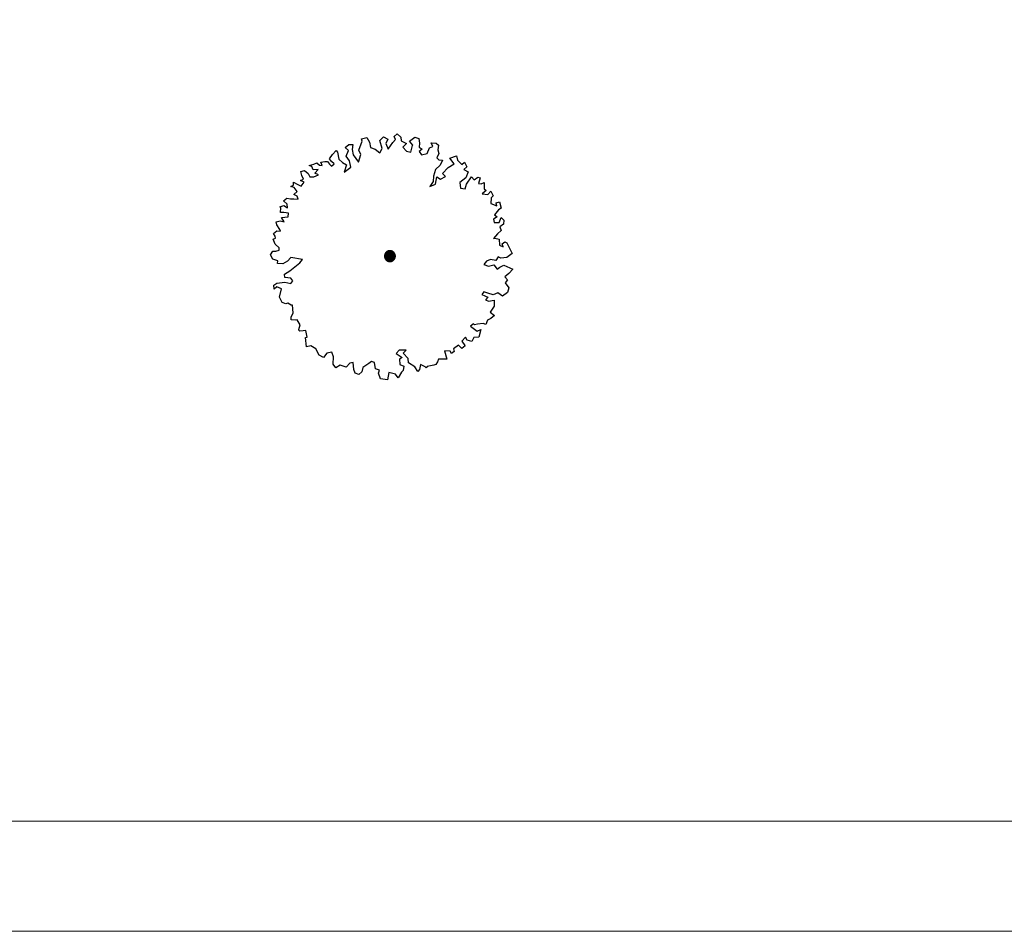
# Model space of a CAD drawing. Header units: metres. Extents: x -5203299 to 2078834, y 245743 to 5816291.
# Tile 205 of 256: x 366713 to 366736, y 5813913 to 5813933. Entities that reach past the tile are written whole.
import ezdxf

# ---------------------------------------------------------------- set-up
doc = ezdxf.new("R2010")
doc.units = ezdxf.units.M
doc.header["$LTSCALE"] = 0.5
doc.layers.add('30 -34 Innenwände- 4 Türen_Fenster', color=7, linetype='Continuous', lineweight=15, true_color=0x9955ff)
doc.layers.add('70 -74 Zeichnungsblatt- 4 Plankopf Linie', color=7, linetype='Continuous', lineweight=13)
doc.layers.add('CS_XREF_Straßenpl-Bäume', color=7, linetype='Continuous', lineweight=25)

# ---------------------------------------------------------------- blocks, each defined once
blk = doc.blocks.new('Gruppe-48')
at = {"layer": 'CS_XREF_Straßenpl-Bäume', "linetype": 'Continuous', "lineweight": 0}
blk.add_hatch(color=7, dxfattribs=at).paths.add_polyline_path([(366721.903, 5813927.775), (366721.897, 5813927.765), (366721.891, 5813927.755), (366721.883, 5813927.745), (366721.875, 5813927.736), (366721.866, 5813927.729), (366721.856, 5813927.722), (366721.845, 5813927.716), (366721.834, 5813927.711), (366721.823, 5813927.707), (366721.811, 5813927.705), (366721.799, 5813927.703), (366721.787, 5813927.703), (366721.775, 5813927.704), (366721.763, 5813927.706), (366721.751, 5813927.709), (366721.74, 5813927.714), (366721.729, 5813927.719), (366721.719, 5813927.726), (366721.71, 5813927.733), (366721.701, 5813927.742), (366721.693, 5813927.751), (366721.686, 5813927.761), (366721.68, 5813927.772), (366721.676, 5813927.783), (366721.672, 5813927.794), (366721.669, 5813927.806), (366721.668, 5813927.818), (366721.668, 5813927.83), (366721.669, 5813927.842), (366721.671, 5813927.854), (366721.674, 5813927.866), (366721.679, 5813927.877), (366721.684, 5813927.888), (366721.691, 5813927.898), (366721.698, 5813927.907), (366721.706, 5813927.916), (366721.716, 5813927.924), (366721.726, 5813927.931), (366721.736, 5813927.936), (366721.747, 5813927.941), (366721.759, 5813927.945), (366721.771, 5813927.948), (366721.783, 5813927.949), (366721.795, 5813927.949), (366721.807, 5813927.948), (366721.819, 5813927.946), (366721.83, 5813927.943), (366721.841, 5813927.938), (366721.852, 5813927.933), (366721.862, 5813927.926), (366721.872, 5813927.919), (366721.88, 5813927.91), (366721.888, 5813927.901), (366721.895, 5813927.891), (366721.901, 5813927.881), (366721.906, 5813927.87), (366721.91, 5813927.858), (366721.912, 5813927.846), (366721.914, 5813927.834), (366721.914, 5813927.822), (366721.913, 5813927.81), (366721.911, 5813927.798), (366721.907, 5813927.787)])
at = {"layer": 'CS_XREF_Straßenpl-Bäume'}
for p, q in [((366721.89, 5813930.541), (366721.956, 5813930.603)), ((366721.956, 5813930.603), (366722.035, 5813930.526)), ((366720.775, 5813930.288), (366720.86, 5813930.359)), ((366720.86, 5813930.359), (366720.948, 5813930.362)), ((366720.948, 5813930.362), (366720.932, 5813930.245)), ((366721.088, 5813930.231), (366721.161, 5813930.437)), ((366721.148, 5813930.485), (366721.265, 5813930.52)), ((366721.161, 5813930.437), (366721.148, 5813930.485)), ((366721.265, 5813930.52), (366721.325, 5813930.414)), ((366721.325, 5813930.414), (366721.35, 5813930.288)), ((366721.559, 5813930.451), (366721.644, 5813930.533)), ((366721.616, 5813930.269), (366721.559, 5813930.451)), ((366721.644, 5813930.533), (366721.745, 5813930.477)), ((366721.745, 5813930.477), (366721.7, 5813930.379)), ((366721.7, 5813930.379), (366721.753, 5813930.254)), ((366721.753, 5813930.254), (366721.855, 5813930.401)), ((366721.855, 5813930.401), (366721.921, 5813930.474)), ((366721.921, 5813930.474), (366721.89, 5813930.541)), ((366722.035, 5813930.526), (366722.049, 5813930.439)), ((366722.049, 5813930.439), (366722.167, 5813930.384)), ((366722.167, 5813930.384), (366722.082, 5813930.301)), ((366722.233, 5813930.434), (366722.358, 5813930.526)), ((366722.307, 5813930.34), (366722.233, 5813930.434)), ((366722.262, 5813930.183), (366722.304, 5813930.337)), ((366722.304, 5813930.337), (366722.307, 5813930.34)), ((366722.358, 5813930.526), (366722.446, 5813930.492)), ((366722.446, 5813930.492), (366722.461, 5813930.385)), ((366722.461, 5813930.385), (366722.453, 5813930.297)), ((366722.767, 5813930.316), (366722.724, 5813930.394)), ((366722.724, 5813930.394), (366722.841, 5813930.387)), ((366722.841, 5813930.387), (366722.893, 5813930.34)), ((366722.893, 5813930.34), (366722.877, 5813930.241)), ((366720.421, 5813930.033), (366720.486, 5813930.131)), ((366720.486, 5813930.131), (366720.571, 5813930.222)), ((366720.571, 5813930.222), (366720.603, 5813930.183)), ((366720.603, 5813930.183), (366720.628, 5813930.029)), ((366720.854, 5813930.223), (366720.775, 5813930.288)), ((366720.801, 5813930.094), (366720.854, 5813930.223)), ((366720.932, 5813930.245), (366720.956, 5813930.127)), ((366720.956, 5813930.127), (366721.078, 5813929.956)), ((366721.078, 5813929.956), (366721.131, 5813930.133)), ((366721.131, 5813930.133), (366721.088, 5813930.231)), ((366721.35, 5813930.288), (366721.458, 5813930.252)), ((366721.458, 5813930.252), (366721.56, 5813930.168)), ((366721.56, 5813930.168), (366721.616, 5813930.269)), ((366722.082, 5813930.301), (366722.165, 5813930.208)), ((366722.165, 5813930.208), (366722.262, 5813930.183)), ((366722.453, 5813930.297), (366722.525, 5813930.249)), ((366722.525, 5813930.249), (366722.456, 5813930.198)), ((366722.456, 5813930.198), (366722.51, 5813930.121)), ((366722.51, 5813930.121), (366722.633, 5813930.156)), ((366722.633, 5813930.156), (366722.688, 5813930.285)), ((366722.688, 5813930.285), (366722.767, 5813930.316)), ((366722.899, 5813930.154), (366722.852, 5813930.056)), ((366722.877, 5813930.241), (366722.899, 5813930.154)), ((366719.957, 5813929.879), (366720.063, 5813929.913)), ((366720.017, 5813929.861), (366719.957, 5813929.879)), ((366720.063, 5813929.913), (366720.133, 5813929.944)), ((366720.133, 5813929.944), (366720.191, 5813929.887)), ((366720.191, 5813929.887), (366720.251, 5813929.88)), ((366720.22, 5813929.955), (366720.316, 5813929.97)), ((366720.251, 5813929.88), (366720.22, 5813929.955)), ((366720.316, 5813929.97), (366720.375, 5813929.972)), ((366720.375, 5813929.972), (366720.417, 5813929.914)), ((366720.417, 5813929.914), (366720.467, 5813929.868)), ((366720.463, 5813929.975), (366720.421, 5813930.033)), ((366720.524, 5813929.918), (366720.463, 5813929.975)), ((366720.467, 5813929.868), (366720.524, 5813929.918)), ((366720.628, 5813930.029), (366720.718, 5813929.952)), ((366720.718, 5813929.952), (366720.808, 5813929.899)), ((366720.808, 5813929.899), (366720.754, 5813929.73)), ((366720.873, 5813929.989), (366720.801, 5813930.094)), ((366720.906, 5813929.843), (366720.873, 5813929.989)), ((366722.928, 5813929.892), (366722.824, 5813929.792)), ((366722.852, 5813930.056), (366722.904, 5813930.01)), ((366722.904, 5813930.01), (366722.981, 5813930.001)), ((366722.981, 5813930.001), (366722.928, 5813929.892)), ((366723.114, 5813929.839), (366723.247, 5813929.922)), ((366723.147, 5813930.046), (366723.3, 5813930.099)), ((366723.247, 5813929.922), (366723.147, 5813930.046)), ((366723.3, 5813930.099), (366723.323, 5813930.004)), ((366723.323, 5813930.004), (366723.426, 5813929.908)), ((366723.426, 5813929.908), (366723.481, 5813929.958)), ((366723.481, 5813929.958), (366723.535, 5813929.853)), ((366719.766, 5813929.745), (366719.853, 5813929.768)), ((366719.789, 5813929.658), (366719.766, 5813929.745)), ((366719.831, 5813929.572), (366719.789, 5813929.658)), ((366719.853, 5813929.768), (366719.934, 5813929.702)), ((366719.934, 5813929.702), (366719.977, 5813929.625)), ((366720.048, 5813929.785), (366720.017, 5813929.861)), ((366720.166, 5813929.789), (366720.048, 5813929.785)), ((366720.064, 5813929.628), (366720.17, 5813929.671)), ((366720.09, 5813929.708), (366720.166, 5813929.789)), ((366720.17, 5813929.671), (366720.09, 5813929.708)), ((366720.754, 5813929.73), (366720.906, 5813929.843)), ((366722.824, 5813929.792), (366722.778, 5813929.643)), ((366722.983, 5813929.698), (366723.114, 5813929.839)), ((366723.053, 5813929.633), (366722.983, 5813929.698)), ((366723.535, 5813929.853), (366723.466, 5813929.794)), ((366723.466, 5813929.794), (366723.567, 5813929.738)), ((366723.567, 5813929.738), (366723.513, 5813929.6)), ((366719.545, 5813929.406), (366719.601, 5813929.436)), ((366719.601, 5813929.436), (366719.599, 5813929.504)), ((366719.599, 5813929.504), (366719.688, 5813929.459)), ((366719.688, 5813929.459), (366719.777, 5813929.414)), ((366719.764, 5813929.541), (366719.831, 5813929.572)), ((366719.845, 5813929.504), (366719.764, 5813929.541)), ((366719.777, 5813929.414), (366719.845, 5813929.504)), ((366719.977, 5813929.625), (366720.064, 5813929.628)), ((366722.774, 5813929.516), (366722.698, 5813929.406)), ((366722.698, 5813929.406), (366722.824, 5813929.458)), ((366722.778, 5813929.643), (366722.774, 5813929.516)), ((366722.824, 5813929.458), (366722.858, 5813929.626)), ((366722.858, 5813929.626), (366722.939, 5813929.569)), ((366722.939, 5813929.569), (366723.053, 5813929.633)), ((366723.513, 5813929.6), (366723.38, 5813929.497)), ((366723.38, 5813929.497), (366723.393, 5813929.37)), ((366723.501, 5813929.354), (366723.529, 5813929.462)), ((366723.529, 5813929.462), (366723.639, 5813929.624)), ((366723.639, 5813929.624), (366723.701, 5813929.556)), ((366723.701, 5813929.556), (366723.787, 5813929.618)), ((366723.787, 5813929.618), (366723.835, 5813929.6)), ((366723.835, 5813929.6), (366723.8, 5813929.471)), ((366723.8, 5813929.471), (366723.86, 5813929.465)), ((366723.86, 5813929.465), (366723.927, 5813929.495)), ((366723.927, 5813929.495), (366723.929, 5813929.428)), ((366719.614, 5813929.38), (366719.545, 5813929.406)), ((366719.608, 5813929.222), (366719.685, 5813929.295)), ((366719.689, 5813929.188), (366719.608, 5813929.222)), ((366719.685, 5813929.295), (366719.614, 5813929.38)), ((366723.393, 5813929.37), (366723.501, 5813929.354)), ((366723.972, 5813929.313), (366723.887, 5813929.242)), ((366723.887, 5813929.242), (366724.015, 5813929.227)), ((366723.929, 5813929.428), (366723.932, 5813929.349)), ((366723.932, 5813929.349), (366723.972, 5813929.313)), ((366724.015, 5813929.227), (366724.08, 5813929.297)), ((366724.08, 5813929.297), (366724.132, 5813929.191)), ((366719.378, 5813929.078), (366719.455, 5813929.14)), ((366719.46, 5813929.002), (366719.378, 5813929.078)), ((366719.455, 5813929.14), (366719.535, 5813929.123)), ((366719.463, 5813928.925), (366719.46, 5813929.002)), ((366719.535, 5813929.123), (366719.612, 5813929.126)), ((366719.612, 5813929.126), (366719.711, 5813929.118)), ((366719.711, 5813929.118), (366719.689, 5813929.188)), ((366724.085, 5813929.15), (366724.078, 5813929.022)), ((366724.078, 5813929.022), (366724.219, 5813928.968)), ((366724.132, 5813929.191), (366724.085, 5813929.15)), ((366724.205, 5813929.038), (366724.275, 5813929.057)), ((366724.219, 5813928.968), (366724.205, 5813929.038)), ((366724.275, 5813929.057), (366724.317, 5813928.915)), ((366719.295, 5813928.948), (366719.382, 5813928.971)), ((366719.316, 5813928.92), (366719.295, 5813928.948)), ((366719.311, 5813928.813), (366719.316, 5813928.92)), ((366719.387, 5813928.815), (366719.311, 5813928.813)), ((366719.382, 5813928.971), (366719.463, 5813928.925)), ((366719.487, 5813928.799), (366719.387, 5813928.815)), ((366719.478, 5813928.719), (366719.487, 5813928.799)), ((366724.251, 5813928.873), (366724.167, 5813928.762)), ((366724.167, 5813928.762), (366724.228, 5813928.716)), ((366724.317, 5813928.915), (366724.251, 5813928.873)), ((366719.21, 5813928.603), (366719.297, 5813928.626)), ((366719.221, 5813928.535), (366719.21, 5813928.603)), ((366719.297, 5813928.626), (366719.394, 5813928.601)), ((366719.334, 5813928.706), (366719.478, 5813928.719)), ((366719.394, 5813928.601), (366719.334, 5813928.706)), ((366724.228, 5813928.716), (366724.142, 5813928.662)), ((366724.142, 5813928.662), (366724.153, 5813928.586)), ((366724.153, 5813928.586), (366724.271, 5813928.591)), ((366724.271, 5813928.591), (366724.316, 5813928.7)), ((366724.369, 5813928.554), (366724.283, 5813928.492)), ((366724.316, 5813928.7), (366724.377, 5813928.642)), ((366724.377, 5813928.642), (366724.369, 5813928.554)), ((366719.151, 5813928.338), (366719.226, 5813928.4)), ((366719.19, 5813928.28), (366719.151, 5813928.338)), ((366719.293, 5813928.43), (366719.221, 5813928.535)), ((366719.226, 5813928.4), (366719.305, 5813928.391)), ((366719.305, 5813928.391), (366719.293, 5813928.43)), ((366724.229, 5813928.334), (366724.145, 5813928.224)), ((366724.314, 5813928.405), (366724.229, 5813928.334)), ((366724.283, 5813928.492), (366724.314, 5813928.405)), ((366719.144, 5813928.21), (366719.192, 5813928.232)), ((366719.188, 5813928.096), (366719.144, 5813928.21)), ((366719.279, 5813928.011), (366719.188, 5813928.096)), ((366719.192, 5813928.232), (366719.19, 5813928.28)), ((366724.145, 5813928.224), (366724.173, 5813928.236)), ((366724.173, 5813928.236), (366724.273, 5813928.209)), ((366724.273, 5813928.209), (366724.278, 5813928.073)), ((366724.336, 5813928.103), (366724.402, 5813928.154)), ((366724.358, 5813928.036), (366724.336, 5813928.103)), ((366724.402, 5813928.154), (366724.443, 5813928.127)), ((366724.443, 5813928.127), (366724.567, 5813927.888)), ((366719.08, 5813927.857), (366719.134, 5813927.938)), ((366719.134, 5813927.938), (366719.202, 5813927.94)), ((366719.202, 5813927.94), (366719.28, 5813927.963)), ((366719.28, 5813927.963), (366719.279, 5813928.011)), ((366724.278, 5813928.073), (366724.358, 5813928.036)), ((366724.567, 5813927.888), (366724.443, 5813927.796)), ((366719.131, 5813927.76), (366719.08, 5813927.857)), ((366719.249, 5813927.716), (366719.131, 5813927.76)), ((366719.242, 5813927.659), (366719.249, 5813927.716)), ((366719.359, 5813927.652), (366719.242, 5813927.659)), ((366719.464, 5813927.715), (366719.359, 5813927.652)), ((366719.541, 5813927.794), (366719.464, 5813927.715)), ((366719.52, 5813927.49), (366719.748, 5813927.676)), ((366719.806, 5813927.746), (366719.541, 5813927.794)), ((366719.748, 5813927.676), (366719.806, 5813927.746)), ((366723.979, 5813927.712), (366723.922, 5813927.639)), ((366724.073, 5813927.752), (366723.979, 5813927.712)), ((366724.193, 5813927.728), (366724.073, 5813927.752)), ((366724.247, 5813927.809), (366724.193, 5813927.728)), ((366724.307, 5813927.78), (366724.247, 5813927.809)), ((366724.443, 5813927.796), (366724.307, 5813927.78)), ((366719.398, 5813927.418), (366719.52, 5813927.49)), ((366723.922, 5813927.639), (366724.031, 5813927.595)), ((366724.031, 5813927.595), (366724.146, 5813927.627)), ((366724.146, 5813927.627), (366724.228, 5813927.534)), ((366724.228, 5813927.534), (366724.286, 5813927.575)), ((366724.286, 5813927.575), (366724.372, 5813927.618)), ((366724.372, 5813927.618), (366724.579, 5813927.534)), ((366724.486, 5813927.435), (366724.401, 5813927.353)), ((366724.579, 5813927.534), (366724.486, 5813927.435)), ((366719.16, 5813927.167), (366719.227, 5813927.209)), ((366719.227, 5813927.209), (366719.404, 5813927.234)), ((366719.409, 5813927.342), (366719.398, 5813927.418)), ((366719.404, 5813927.234), (366719.541, 5813927.208)), ((366719.545, 5813927.327), (366719.409, 5813927.342)), ((366719.541, 5813927.208), (366719.587, 5813927.269)), ((366719.587, 5813927.269), (366719.545, 5813927.327)), ((366724.401, 5813927.353), (366724.46, 5813927.287)), ((366724.46, 5813927.287), (366724.406, 5813927.217)), ((366724.406, 5813927.217), (366724.486, 5813927.104)), ((366719.163, 5813927.079), (366719.16, 5813927.167)), ((366719.221, 5813927.129), (366719.163, 5813927.079)), ((366719.33, 5813927.085), (366719.221, 5813927.129)), ((366719.288, 5813926.897), (366719.33, 5813927.085)), ((366723.923, 5813927.014), (366723.877, 5813926.956)), ((366724.012, 5813926.989), (366723.923, 5813927.014)), ((366724.132, 5813926.945), (366724.012, 5813926.989)), ((366724.238, 5813926.997), (366724.132, 5813926.945)), ((366724.348, 5813926.921), (366724.238, 5813926.997)), ((366724.461, 5813927.004), (366724.348, 5813926.921)), ((366724.486, 5813927.104), (366724.461, 5813927.004)), ((366719.349, 5813926.771), (366719.288, 5813926.897)), ((366719.429, 5813926.746), (366719.349, 5813926.771)), ((366719.477, 5813926.756), (366719.429, 5813926.746)), ((366719.546, 5813926.71), (366719.477, 5813926.756)), ((366723.877, 5813926.956), (366724.015, 5813926.893)), ((366724.015, 5813926.893), (366723.957, 5813926.831)), ((366723.957, 5813926.831), (366724.029, 5813926.803)), ((366724.029, 5813926.803), (366724.153, 5813926.827)), ((366724.153, 5813926.827), (366724.157, 5813926.691)), ((366719.577, 5813926.711), (366719.546, 5813926.71)), ((366719.547, 5813926.439), (366719.592, 5813926.536)), ((366719.592, 5813926.536), (366719.577, 5813926.711)), ((366724.157, 5813926.691), (366724.066, 5813926.552)), ((366724.066, 5813926.552), (366724.165, 5813926.476)), ((366719.549, 5813926.379), (366719.547, 5813926.439)), ((366719.648, 5813926.371), (366719.549, 5813926.379)), ((366719.685, 5813926.384), (366719.648, 5813926.371)), ((366719.757, 5813926.267), (366719.685, 5813926.384)), ((366724.004, 5813926.375), (366723.968, 5813926.274)), ((366724.079, 5813926.414), (366724.004, 5813926.375)), ((366724.165, 5813926.476), (366724.079, 5813926.414)), ((366719.723, 5813926.159), (366719.757, 5813926.267)), ((366719.724, 5813926.15), (366719.723, 5813926.159)), ((366719.745, 5813926.123), (366719.724, 5813926.15)), ((366719.821, 5813926.134), (366719.745, 5813926.123)), ((366719.88, 5813926.136), (366719.821, 5813926.134)), ((366719.913, 5813925.99), (366719.88, 5813926.136)), ((366723.684, 5813926.293), (366723.618, 5813926.234)), ((366723.618, 5813926.234), (366723.769, 5813926.121)), ((366723.713, 5813926.266), (366723.684, 5813926.293)), ((366723.781, 5813926.279), (366723.713, 5813926.266)), ((366723.769, 5813926.121), (366723.856, 5813926.163)), ((366723.908, 5813926.301), (366723.781, 5813926.279)), ((366723.856, 5813926.163), (366723.811, 5813925.986)), ((366723.968, 5813926.274), (366723.908, 5813926.301)), ((366719.874, 5813925.98), (366719.913, 5813925.99)), ((366719.901, 5813925.766), (366719.874, 5813925.98)), ((366723.508, 5813925.984), (366723.423, 5813925.894)), ((366723.423, 5813925.894), (366723.494, 5813925.8)), ((366723.541, 5813925.918), (366723.508, 5813925.984)), ((366723.65, 5813925.893), (366723.541, 5813925.918)), ((366723.695, 5813925.982), (366723.65, 5813925.893)), ((366723.811, 5813925.986), (366723.695, 5813925.982)), ((366719.999, 5813925.789), (366719.901, 5813925.766)), ((366720.109, 5813925.725), (366719.999, 5813925.789)), ((366720.182, 5813925.58), (366720.109, 5813925.725)), ((366720.474, 5813925.65), (366720.356, 5813925.626)), ((366720.514, 5813925.543), (366720.474, 5813925.65)), ((366722.004, 5813925.69), (366721.93, 5813925.62)), ((366722.162, 5813925.696), (366722.004, 5813925.69)), ((366722.094, 5813925.625), (366722.162, 5813925.696)), ((366723.159, 5813925.67), (366723.031, 5813925.677)), ((366723.031, 5813925.677), (366723.086, 5813925.492)), ((366723.189, 5813925.614), (366723.159, 5813925.67)), ((366723.247, 5813925.664), (366723.189, 5813925.614)), ((366723.35, 5813925.804), (366723.234, 5813925.723)), ((366723.234, 5813925.723), (366723.247, 5813925.664)), ((366723.42, 5813925.73), (366723.35, 5813925.804)), ((366723.495, 5813925.789), (366723.42, 5813925.73)), ((366723.494, 5813925.8), (366723.495, 5813925.789)), ((366720.283, 5813925.524), (366720.182, 5813925.58)), ((366720.356, 5813925.626), (366720.283, 5813925.524)), ((366720.5, 5813925.376), (366720.514, 5813925.543)), ((366720.96, 5813925.411), (366720.881, 5813925.397)), ((366720.974, 5813925.256), (366720.96, 5813925.411)), ((366721.37, 5813925.434), (366721.312, 5813925.392)), ((366721.438, 5813925.416), (366721.37, 5813925.434)), ((366721.463, 5813925.273), (366721.438, 5813925.416)), ((366721.93, 5813925.62), (366722.069, 5813925.525)), ((366722.069, 5813925.525), (366722.011, 5813925.487)), ((366722.011, 5813925.487), (366722.015, 5813925.368)), ((366722.205, 5813925.502), (366722.094, 5813925.625)), ((366722.209, 5813925.406), (366722.205, 5813925.502)), ((366722.873, 5813925.428), (366722.835, 5813925.368)), ((366722.891, 5813925.485), (366722.873, 5813925.428)), ((366722.99, 5813925.489), (366722.891, 5813925.485)), ((366723.086, 5813925.492), (366722.99, 5813925.489)), ((366720.562, 5813925.29), (366720.5, 5813925.376)), ((366720.659, 5813925.353), (366720.562, 5813925.29)), ((366720.797, 5813925.307), (366720.659, 5813925.353)), ((366720.881, 5813925.397), (366720.797, 5813925.307)), ((366721.005, 5813925.17), (366720.974, 5813925.256)), ((366721.151, 5813925.203), (366721.085, 5813925.141)), ((366721.179, 5813925.3), (366721.151, 5813925.203)), ((366721.312, 5813925.392), (366721.179, 5813925.3)), ((366721.552, 5813925.236), (366721.463, 5813925.273)), ((366721.535, 5813925.168), (366721.552, 5813925.236)), ((366722.052, 5813925.194), (366721.977, 5813925.064)), ((366722.015, 5813925.368), (366722.104, 5813925.331)), ((366722.09, 5813925.235), (366722.052, 5813925.194)), ((366722.104, 5813925.331), (366722.09, 5813925.235)), ((366722.359, 5813925.312), (366722.209, 5813925.406)), ((366722.422, 5813925.206), (366722.359, 5813925.312)), ((366722.46, 5813925.256), (366722.422, 5813925.206)), ((366722.485, 5813925.364), (366722.46, 5813925.256)), ((366722.594, 5813925.311), (366722.485, 5813925.364)), ((366722.614, 5813925.292), (366722.594, 5813925.311)), ((366722.633, 5813925.321), (366722.614, 5813925.292)), ((366722.788, 5813925.355), (366722.633, 5813925.321)), ((366722.835, 5813925.368), (366722.788, 5813925.355)), ((366721.085, 5813925.141), (366721.005, 5813925.17)), ((366721.578, 5813925.042), (366721.535, 5813925.168)), ((366721.735, 5813925.016), (366721.578, 5813925.042)), ((366721.769, 5813925.184), (366721.735, 5813925.016)), ((366721.914, 5813925.15), (366721.769, 5813925.184)), ((366721.977, 5813925.064), (366721.914, 5813925.15))]:
    blk.add_line(p, q, dxfattribs=at)
blk.add_open_spline([(366721.668, 5813927.814), (366721.665, 5813927.847), (366721.692, 5813927.907), (366721.746, 5813927.945), (366721.811, 5813927.952), (366721.871, 5813927.925), (366721.91, 5813927.871), (366721.917, 5813927.806), (366721.889, 5813927.745), (366721.836, 5813927.707), (366721.77, 5813927.7), (366721.71, 5813927.727), (366721.672, 5813927.781), (366721.668, 5813927.814)], degree=2, dxfattribs=at)
blk = doc.blocks.new('_25-01-10_187 KRA_CS_LP4_Außenanlagenplan (3D)')
at = {"layer": 'CS_XREF_Straßenpl-Bäume'}
blk.add_blockref('Gruppe-48', (0, 0), dxfattribs=at)
blk = doc.blocks.new('Plankopf')
at = {"layer": '70 -74 Zeichnungsblatt- 4 Plankopf Linie', "transparency": 33554687, "flags": 128}
for points in [[(-0.5945, 0.4205), (0.5945, 0.4205), (0.5945, -0.4205), (-0.5945, -0.4205)], [(-0.5745, -0.4155), (-0.5745, 0.4155), (0.5895, 0.4155), (0.5895, -0.4155)]]:
    blk.add_lwpolyline(points, close=True, dxfattribs=at)
at = {"layer": '70 -74 Zeichnungsblatt- 4 Plankopf Linie', "color": 0, "flags": 1}
for tag in ['AR_Genehmigt_-_Datum', 'Auto_Generate_Page_Number', 'Auto_Total_Num_Sheets', 'Architekt', 'Architekt_Zusatz_-1-', 'Teil', 'Total_Num_Sheets', 'Tragwerksplanung', 'Tragwerksplanung_Zusatz_-1-', 'TGA', 'TGA_Zusatz_-1-', 'Scale', 'Sheet_Number', 'Sheet_Title', 'Status', 'Zone', 'Zone', 'Zone', 'Zone', 'Zone', 'Zone', 'Geschäftszeichen', 'Current_Plot_Date', 'Gewerk', 'Landschaftsarchitekt', 'Landschaftsarchitekten_Zusatz-1-', 'Papiermaße', 'Number', 'Publish_Date', 'Number', 'Publish_Date', 'Number', 'Publish_Date', 'Number', 'Publish_Date', 'Number', 'Publish_Date', 'Planungsgrundlagen', 'Plot_Date_Format', 'BH_Genehmigt_-_Datum', 'Ebene', 'Page_Number', 'Plannummer_Fachplaner', 'File_Name', 'File_Name_Include_Path', 'Projektname_Zusatz', 'Höhe_üNHN', 'Leistungsphase', 'Number', 'Publish_Date', 'Recipients', 'Recipients', 'Recipients', 'Recipients', 'Recipients', 'Project_Date', 'Project_ID', 'Project_Name', 'Recipients', 'Date', 'Note', 'Date', 'Note', 'Date', 'Note', 'Date', 'Note', 'Date', 'Note', 'Format', 'Date', 'Date', 'Note']:
    blk.add_attdef(tag, (-0.5945, -0.4205), '', height=0.00018, dxfattribs=at)

msp = doc.modelspace()

# ---------------------------------------------------------------- block references
at = {"layer": '30 -34 Innenwände- 4 Türen_Fenster', "color": 1}
msp.add_blockref('_25-01-10_187 KRA_CS_LP4_Außenanlagenplan (3D)', (0, 0), dxfattribs=at)

# ---------------------------------------------------------------- next in the draw order: block references
at = {"layer": '70 -74 Zeichnungsblatt- 4 Plankopf Linie', "xscale": 500, "yscale": 500, "zscale": 500}
msp.add_blockref('Plankopf', (366555.71, 5814122.76), dxfattribs=at)

doc.saveas('drawing.dxf')
